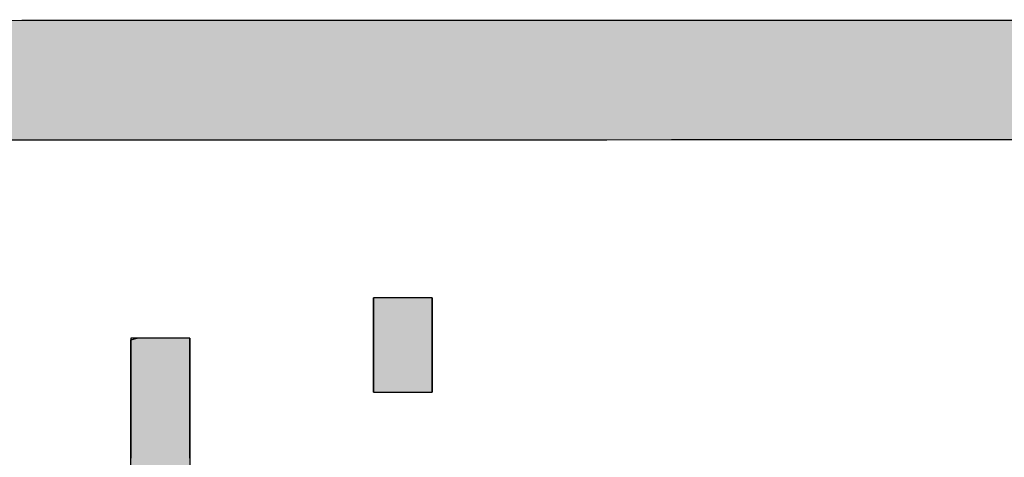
# Model space of a CAD drawing. Extents: x 715 to 7297, y -33 to 6010.
# Tile 40 of 90: x 3409 to 3517, y 238 to 286. Entities that reach past the tile are written whole.
import ezdxf

# ---------------------------------------------------------------- set-up
doc = ezdxf.new("R2010")
doc.units = 0
doc.layers.get('0').update_dxf_attribs({"linetype": 'CONTINUOUS'})
doc.layers.add('LOGO', color=7, linetype='CONTINUOUS')

# ---------------------------------------------------------------- blocks, each defined once
blk = doc.blocks.new('*U20')
at = {"layer": 'LOGO', "color": 8, "linetype": 'CONTINUOUS', "extrusion": (0, 0, -1)}
for points in [[(-0.488, 14.811), (-74.153, 14.36), (-0.664, 14.36)], [(-0.488, 14.811), (-74.329, 14.811), (-74.153, 14.36)], [(-0.664, 14.36), (-73.146, 13.4), (-1.671, 13.4)], [(-0.664, 14.36), (-74.153, 14.36), (-73.146, 13.4)], [(-1.671, 13.4), (-71.797, 12.948), (-3.02, 12.948)], [(-1.671, 13.4), (-73.146, 13.4), (-71.797, 12.948)], [(-3.02, 12.948), (-71.454, 12.931), (-3.364, 12.931)], [(-3.02, 12.948), (-71.797, 12.948), (-71.454, 12.931)]]:
    blk.add_solid(points, dxfattribs=at)
blk = doc.blocks.new('*U28')
at = {"layer": 'LOGO', "color": 30, "linetype": 'CONTINUOUS'}
for p, q in [((23.299, 9.799), (23.398, 9.824)), ((23.299, 9.252), (23.299, 9.799)), ((24.222, 9.824), (24.222, 9.799)), ((24.222, 9.799), (24.222, 9.252)), ((23.299, 8.374), (23.299, 9.252)), ((24.222, 9.252), (24.222, 8.374)), ((23.299, 7.677), (23.299, 8.374)), ((24.222, 8.374), (24.222, 7.677)), ((23.243, 7.555), (23.299, 7.677)), ((24.222, 7.677), (24.288, 7.555)), ((21.981, 7.483), (22.004, 7.555)), ((21.981, 6.928), (21.981, 7.483)), ((25.732, 7.555), (25.759, 7.483)), ((25.759, 7.483), (25.759, 6.928)), ((21.981, 6.779), (21.981, 6.928)), ((25.759, 6.928), (25.759, 6.779)), ((22.187, 6.779), (21.981, 6.779)), ((23.297, 6.746), (23.138, 6.779)), ((23.299, 6.746), (23.297, 6.746)), ((23.299, 6.344), (23.299, 6.746)), ((24.41, 6.779), (24.222, 6.746)), ((24.222, 6.746), (24.222, 6.746)), ((24.222, 6.746), (24.222, 6.344)), ((25.759, 6.779), (25.519, 6.779)), ((23.299, 6.338), (23.299, 6.344)), ((23.299, 5.597), (23.299, 6.338)), ((24.222, 6.344), (24.222, 6.338)), ((24.222, 6.338), (24.222, 5.597)), ((23.299, 5.58), (23.299, 5.597)), ((23.299, 3.639), (23.299, 5.58)), ((24.222, 5.597), (24.222, 5.58)), ((24.222, 5.58), (24.222, 3.639)), ((23.299, 3.594), (23.299, 3.639)), ((23.299, 2.715), (23.299, 3.594)), ((24.222, 3.639), (24.222, 3.594)), ((24.222, 3.594), (24.222, 2.715)), ((23.299, 2.656), (23.299, 2.715)), ((23.299, 2.018), (23.299, 2.656)), ((24.222, 2.715), (24.222, 2.656)), ((24.222, 2.656), (24.222, 2.018)), ((23.299, 1.949), (23.299, 2.018)), ((24.222, 2.018), (24.226, 1.949)), ((23.408, 1.116), (23.299, 1.949)), ((24.226, 1.949), (24.284, 1.116)), ((23.443, 0.852), (23.408, 1.116)), ((24.284, 1.116), (24.457, 0.852)), ((23.461, 0.708), (23.443, 0.852)), ((24.457, 0.852), (24.798, 0.708)), ((23.463, 0.696), (23.461, 0.708)), ((23.488, 0.507), (23.463, 0.696)), ((25.469, 0.708), (25.734, 0.729)), ((25.734, 0.729), (25.736, 0.708)), ((25.736, 0.708), (25.737, 0.696)), ((25.737, 0.696), (25.748, 0.507)), ((23.66, 0.336), (23.488, 0.507)), ((25.748, 0.507), (25.759, 0.336)), ((23.908, 0.092), (23.66, 0.336)), ((25.759, 0.336), (25.743, 0.092)), ((24.539, -0.059), (23.908, 0.092)), ((25.743, 0.092), (25.733, -0.059)), ((24.611, -0.076), (24.539, -0.059)), ((24.614, -0.077), (24.611, -0.076)), ((24.902, -0.086), (24.614, -0.077)), ((24.972, -0.088), (24.902, -0.086)), ((25.081, -0.086), (24.972, -0.088)), ((25.282, -0.077), (25.081, -0.086)), ((25.298, -0.076), (25.282, -0.077)), ((25.733, -0.059), (25.298, -0.076))]:
    blk.add_line(p, q, dxfattribs=at)
at = {"layer": 'LOGO', "color": 30, "linetype": 'CONTINUOUS', "extrusion": (0, 0, -1)}
for points in [[(-23.398, 9.824), (-24.222, 9.799), (-23.299, 9.799)], [(-23.299, 9.799), (-24.222, 9.252), (-23.299, 9.252)], [(-23.299, 9.799), (-24.222, 9.799), (-24.222, 9.252)], [(-23.398, 9.824), (-24.222, 9.824), (-24.222, 9.799)], [(-23.299, 9.252), (-24.222, 8.374), (-23.299, 8.374)], [(-23.299, 9.252), (-24.222, 9.252), (-24.222, 8.374)], [(-23.299, 8.374), (-24.222, 7.677), (-23.299, 7.677)], [(-23.299, 8.374), (-24.222, 8.374), (-24.222, 7.677)], [(-23.299, 7.677), (-24.288, 7.555), (-23.243, 7.555)], [(-23.299, 7.677), (-24.222, 7.677), (-24.288, 7.555)], [(-22.004, 7.555), (-25.759, 7.483), (-21.981, 7.483)], [(-21.981, 7.483), (-25.759, 6.928), (-21.981, 6.928)], [(-21.981, 7.483), (-25.759, 7.483), (-25.759, 6.928)], [(-22.004, 7.555), (-25.732, 7.555), (-25.759, 7.483)], [(-21.981, 6.928), (-25.759, 6.779), (-21.981, 6.779)], [(-21.981, 6.928), (-25.759, 6.928), (-25.759, 6.779)], [(-21.981, 6.779), (-25.519, 6.779), (-22.187, 6.779)], [(-21.981, 6.779), (-25.759, 6.779), (-25.519, 6.779)], [(-23.138, 6.779), (-24.222, 6.746), (-23.297, 6.746)], [(-23.138, 6.779), (-24.41, 6.779), (-24.222, 6.746)], [(-23.297, 6.746), (-24.222, 6.746), (-23.299, 6.746)], [(-23.297, 6.746), (-24.222, 6.746), (-24.222, 6.746)], [(-23.299, 6.746), (-24.222, 6.344), (-23.299, 6.344)], [(-23.299, 6.746), (-24.222, 6.746), (-24.222, 6.344)], [(-23.299, 6.344), (-24.222, 6.338), (-23.299, 6.338)], [(-23.299, 6.344), (-24.222, 6.344), (-24.222, 6.338)], [(-23.299, 6.338), (-24.222, 5.597), (-23.299, 5.597)], [(-23.299, 6.338), (-24.222, 6.338), (-24.222, 5.597)], [(-23.299, 5.597), (-24.222, 5.58), (-23.299, 5.58)], [(-23.299, 5.597), (-24.222, 5.597), (-24.222, 5.58)], [(-23.299, 5.58), (-24.222, 3.639), (-23.299, 3.639)], [(-23.299, 5.58), (-24.222, 5.58), (-24.222, 3.639)], [(-23.299, 3.639), (-24.222, 3.594), (-23.299, 3.594)], [(-23.299, 3.639), (-24.222, 3.639), (-24.222, 3.594)], [(-23.299, 3.594), (-24.222, 2.715), (-23.299, 2.715)], [(-23.299, 3.594), (-24.222, 3.594), (-24.222, 2.715)], [(-23.299, 2.715), (-24.222, 2.656), (-23.299, 2.656)], [(-23.299, 2.715), (-24.222, 2.715), (-24.222, 2.656)], [(-23.299, 2.656), (-24.222, 2.018), (-23.299, 2.018)], [(-23.299, 2.656), (-24.222, 2.656), (-24.222, 2.018)], [(-23.299, 2.018), (-24.226, 1.949), (-23.299, 1.949)], [(-23.299, 2.018), (-24.222, 2.018), (-24.226, 1.949)], [(-23.299, 1.949), (-24.284, 1.116), (-23.408, 1.116)], [(-23.299, 1.949), (-24.226, 1.949), (-24.284, 1.116)], [(-23.408, 1.116), (-24.457, 0.852), (-23.443, 0.852)], [(-23.408, 1.116), (-24.284, 1.116), (-24.457, 0.852)], [(-23.443, 0.852), (-24.798, 0.708), (-23.461, 0.708)], [(-23.443, 0.852), (-24.457, 0.852), (-24.798, 0.708)], [(-23.461, 0.708), (-25.314, 0.696), (-23.463, 0.696)], [(-23.461, 0.708), (-24.798, 0.708), (-25.314, 0.696)], [(-23.463, 0.696), (-25.748, 0.507), (-23.488, 0.507)], [(-23.463, 0.696), (-25.737, 0.696), (-25.748, 0.507)], [(-25.469, 0.708), (-25.737, 0.696), (-25.314, 0.696)], [(-25.734, 0.729), (-25.736, 0.708), (-25.469, 0.708)], [(-25.469, 0.708), (-25.736, 0.708), (-25.737, 0.696)], [(-23.488, 0.507), (-25.759, 0.336), (-23.66, 0.336)], [(-23.488, 0.507), (-25.748, 0.507), (-25.759, 0.336)], [(-23.66, 0.336), (-25.743, 0.092), (-23.908, 0.092)], [(-23.66, 0.336), (-25.759, 0.336), (-25.743, 0.092)], [(-23.908, 0.092), (-25.733, -0.059), (-24.539, -0.059)], [(-23.908, 0.092), (-25.743, 0.092), (-25.733, -0.059)], [(-24.539, -0.059), (-25.298, -0.076), (-24.611, -0.076)], [(-24.539, -0.059), (-25.733, -0.059), (-25.298, -0.076)], [(-24.611, -0.076), (-25.282, -0.077), (-24.614, -0.077)], [(-24.611, -0.076), (-25.298, -0.076), (-25.282, -0.077)], [(-24.614, -0.077), (-25.081, -0.086), (-24.902, -0.086)], [(-24.614, -0.077), (-25.282, -0.077), (-25.081, -0.086)], [(-24.902, -0.086), (-25.081, -0.086), (-24.972, -0.088)]]:
    blk.add_solid(points, dxfattribs=at)
blk = doc.blocks.new('*U29')
at = {"layer": 'LOGO', "color": 30, "linetype": 'CONTINUOUS'}
for p, q in [((27.105, 8.975), (27.105, 10.454)), ((28.027, 10.454), (28.027, 8.975)), ((27.105, 0), (27.105, 7.555)), ((28.027, 7.555), (28.027, 0))]:
    blk.add_line(p, q, dxfattribs=at)
at = {"layer": 'LOGO', "color": 30, "linetype": 'CONTINUOUS', "extrusion": (0, 0, -1)}
for points in [[(-27.105, 10.454), (-28.027, 8.975), (-27.105, 8.975)], [(-27.105, 10.454), (-28.027, 10.454), (-28.027, 8.975)], [(-27.105, 7.555), (-28.027, 0), (-27.105, 0)], [(-27.105, 7.555), (-28.027, 7.555), (-28.027, 0)]]:
    blk.add_solid(points, dxfattribs=at)
blk = doc.blocks.new('KLAUS')
at = {"layer": 'LOGO'}
blk.add_lwpolyline([(27.105, 8.975), (28.027, 8.975), (28.027, 10.454), (27.105, 10.454), (27.105, 8.975), (27.105, 8.975)], dxfattribs=at)
for points in [[(37.922, 12.931, 0), (36.895, 12.931, 0), (35.868, 12.931, 0), (34.842, 12.931, 0), (33.819, 12.931, 0), (32.798, 12.931, 0), (31.781, 12.931, 0), (30.768, 12.931, 0), (29.761, 12.931, 0), (28.761, 12.931, 0), (27.767, 12.931, 0), (26.781, 12.931, 0), (25.804, 12.931, 0), (24.836, 12.931, 0), (23.879, 12.931, 0), (22.933, 12.931, 0), (21.999, 12.931, 0), (21.078, 12.931, 0)], [(20.68, 14.811, 0), (21.586, 14.811, 0), (22.505, 14.811, 0), (23.437, 14.811, 0), (24.38, 14.811, 0), (25.334, 14.811, 0), (26.298, 14.811, 0), (27.271, 14.811, 0), (28.253, 14.811, 0), (29.242, 14.811, 0), (30.237, 14.811, 0), (31.239, 14.811, 0), (32.245, 14.811, 0), (33.255, 14.811, 0), (34.269, 14.811, 0), (35.286, 14.811, 0), (36.304, 14.811, 0), (37.323, 14.811, 0)], [(24.222, 9.824, 0), (24.221, 9.824, 0), (24.221, 9.824, 0), (24.219, 9.824, 0), (24.217, 9.824, 0), (24.215, 9.824, 0), (24.212, 9.824, 0), (24.208, 9.824, 0), (24.204, 9.824, 0), (24.2, 9.824, 0), (24.195, 9.824, 0), (24.189, 9.824, 0), (24.183, 9.824, 0), (24.177, 9.824, 0), (24.17, 9.824, 0), (24.163, 9.824, 0), (24.156, 9.824, 0), (24.148, 9.824, 0), (24.139, 9.824, 0), (24.131, 9.824, 0), (24.122, 9.824, 0), (24.112, 9.824, 0), (24.103, 9.824, 0), (24.093, 9.824, 0), (24.082, 9.824, 0), (24.072, 9.824, 0), (24.061, 9.824, 0), (24.05, 9.824, 0), (24.038, 9.824, 0), (24.026, 9.824, 0), (24.015, 9.824, 0), (24.003, 9.824, 0), (23.99, 9.824, 0), (23.978, 9.824, 0), (23.965, 9.824, 0), (23.952, 9.824, 0), (23.939, 9.824, 0), (23.926, 9.824, 0), (23.912, 9.824, 0), (23.899, 9.824, 0), (23.885, 9.824, 0), (23.871, 9.824, 0), (23.858, 9.824, 0), (23.844, 9.824, 0), (23.83, 9.824, 0), (23.816, 9.824, 0), (23.802, 9.824, 0), (23.788, 9.824, 0), (23.773, 9.824, 0), (23.759, 9.824, 0), (23.745, 9.824, 0), (23.731, 9.824, 0), (23.717, 9.824, 0), (23.703, 9.824, 0), (23.689, 9.824, 0), (23.675, 9.824, 0), (23.661, 9.824, 0), (23.647, 9.824, 0), (23.634, 9.824, 0), (23.62, 9.824, 0), (23.606, 9.824, 0), (23.593, 9.824, 0), (23.58, 9.824, 0), (23.567, 9.824, 0), (23.554, 9.824, 0), (23.541, 9.824, 0), (23.529, 9.824, 0), (23.516, 9.824, 0), (23.504, 9.824, 0), (23.492, 9.824, 0), (23.481, 9.824, 0), (23.469, 9.824, 0), (23.458, 9.824, 0), (23.447, 9.824, 0), (23.437, 9.824, 0), (23.427, 9.824, 0), (23.417, 9.824, 0), (23.407, 9.824, 0), (23.398, 9.824, 0), (23.389, 9.824, 0), (23.38, 9.824, 0), (23.372, 9.824, 0), (23.364, 9.824, 0), (23.357, 9.824, 0), (23.349, 9.824, 0), (23.343, 9.824, 0), (23.337, 9.824, 0), (23.331, 9.824, 0), (23.325, 9.824, 0), (23.32, 9.824, 0), (23.316, 9.824, 0), (23.312, 9.824, 0), (23.309, 9.824, 0), (23.306, 9.824, 0), (23.303, 9.824, 0), (23.302, 9.824, 0), (23.3, 9.824, 0), (23.3, 9.824, 0), (23.299, 9.824, 0), (23.299, 9.823, 0), (23.299, 9.821, 0), (23.299, 9.817, 0), (23.299, 9.812, 0), (23.299, 9.806, 0), (23.299, 9.798, 0), (23.299, 9.789, 0), (23.299, 9.779, 0), (23.299, 9.768, 0), (23.299, 9.756, 0), (23.299, 9.742, 0), (23.299, 9.728, 0), (23.299, 9.712, 0), (23.299, 9.695, 0), (23.299, 9.677, 0), (23.299, 9.659, 0), (23.299, 9.639, 0), (23.299, 9.618, 0), (23.299, 9.597, 0), (23.299, 9.574, 0), (23.299, 9.551, 0), (23.299, 9.527, 0), (23.299, 9.502, 0), (23.299, 9.477, 0), (23.299, 9.451, 0), (23.299, 9.424, 0), (23.299, 9.396, 0), (23.299, 9.368, 0), (23.299, 9.339, 0), (23.299, 9.31, 0), (23.299, 9.28, 0), (23.299, 9.249, 0), (23.299, 9.218, 0), (23.299, 9.187, 0), (23.299, 9.155, 0), (23.299, 9.123, 0), (23.299, 9.09, 0), (23.299, 9.057, 0), (23.299, 9.024, 0), (23.299, 8.99, 0), (23.299, 8.956, 0), (23.299, 8.922, 0), (23.299, 8.888, 0), (23.299, 8.854, 0), (23.299, 8.819, 0), (23.299, 8.785, 0), (23.299, 8.75, 0), (23.299, 8.715, 0), (23.299, 8.68, 0), (23.299, 8.645, 0), (23.299, 8.611, 0), (23.299, 8.576, 0), (23.299, 8.541, 0), (23.299, 8.507, 0), (23.299, 8.473, 0), (23.299, 8.439, 0), (23.299, 8.405, 0), (23.299, 8.371, 0), (23.299, 8.337, 0), (23.299, 8.304, 0), (23.299, 8.272, 0), (23.299, 8.239, 0), (23.299, 8.207, 0), (23.299, 8.175, 0), (23.299, 8.144, 0), (23.299, 8.114, 0), (23.299, 8.083, 0), (23.299, 8.054, 0), (23.299, 8.025, 0), (23.299, 7.996, 0), (23.299, 7.968, 0), (23.299, 7.941, 0)], [(24.222, 7.941, 0), (24.222, 7.968, 0), (24.222, 7.996, 0), (24.222, 8.025, 0), (24.222, 8.054, 0), (24.222, 8.083, 0), (24.222, 8.114, 0), (24.222, 8.144, 0), (24.222, 8.175, 0), (24.222, 8.207, 0), (24.222, 8.239, 0), (24.222, 8.272, 0), (24.222, 8.304, 0), (24.222, 8.337, 0), (24.222, 8.371, 0), (24.222, 8.405, 0), (24.222, 8.439, 0), (24.222, 8.473, 0), (24.222, 8.507, 0), (24.222, 8.541, 0), (24.222, 8.576, 0), (24.222, 8.611, 0), (24.222, 8.645, 0), (24.222, 8.68, 0), (24.222, 8.715, 0), (24.222, 8.75, 0), (24.222, 8.785, 0), (24.222, 8.819, 0), (24.222, 8.854, 0), (24.222, 8.888, 0), (24.222, 8.922, 0), (24.222, 8.956, 0), (24.222, 8.99, 0), (24.222, 9.024, 0), (24.222, 9.057, 0), (24.222, 9.09, 0), (24.222, 9.123, 0), (24.222, 9.155, 0), (24.222, 9.187, 0), (24.222, 9.218, 0), (24.222, 9.249, 0), (24.222, 9.28, 0), (24.222, 9.31, 0), (24.222, 9.339, 0), (24.222, 9.368, 0), (24.222, 9.396, 0), (24.222, 9.424, 0), (24.222, 9.451, 0), (24.222, 9.477, 0), (24.222, 9.502, 0), (24.222, 9.527, 0), (24.222, 9.551, 0), (24.222, 9.574, 0), (24.222, 9.597, 0), (24.222, 9.618, 0), (24.222, 9.639, 0), (24.222, 9.659, 0), (24.222, 9.677, 0), (24.222, 9.695, 0), (24.222, 9.712, 0), (24.222, 9.728, 0), (24.222, 9.742, 0), (24.222, 9.756, 0), (24.222, 9.768, 0), (24.222, 9.779, 0), (24.222, 9.789, 0), (24.222, 9.798, 0), (24.222, 9.806, 0), (24.222, 9.812, 0), (24.222, 9.817, 0), (24.222, 9.821, 0), (24.222, 9.823, 0), (24.222, 9.824, 0), (24.222, 9.824, 0), (24.222, 9.824, 0), (24.222, 9.824, 0), (24.222, 9.824, 0), (24.222, 9.824, 0), (24.222, 9.824, 0), (24.222, 9.824, 0), (24.222, 9.824, 0), (24.222, 9.824, 0), (24.222, 9.824, 0), (24.222, 9.824, 0), (24.222, 9.824, 0), (24.222, 9.824, 0), (24.222, 9.824, 0), (24.222, 9.824, 0), (24.222, 9.824, 0), (24.222, 9.824, 0), (24.222, 9.824, 0), (24.222, 9.824, 0), (24.222, 9.824, 0), (24.222, 9.824, 0), (24.222, 9.824, 0), (24.222, 9.824, 0), (24.222, 9.824, 0), (24.222, 9.824, 0), (24.222, 9.824, 0), (24.222, 9.824, 0), (24.222, 9.824, 0), (24.222, 9.824, 0), (24.222, 9.824, 0), (24.222, 9.824, 0), (24.222, 9.824, 0), (24.222, 9.824, 0), (24.222, 9.824, 0), (24.222, 9.824, 0), (24.222, 9.824, 0), (24.222, 9.824, 0), (24.222, 9.824, 0), (24.222, 9.824, 0), (24.222, 9.824, 0), (24.222, 9.824, 0), (24.222, 9.824, 0), (24.222, 9.824, 0), (24.222, 9.824, 0), (24.222, 9.824, 0), (24.222, 9.824, 0), (24.222, 9.824, 0), (24.222, 9.824, 0), (24.222, 9.824, 0), (24.222, 9.824, 0), (24.222, 9.824, 0), (24.222, 9.824, 0), (24.222, 9.824, 0), (24.222, 9.824, 0), (24.222, 9.824, 0), (24.222, 9.824, 0), (24.222, 9.824, 0), (24.222, 9.824, 0), (24.222, 9.824, 0), (24.222, 9.824, 0), (24.222, 9.824, 0), (24.222, 9.824, 0), (24.222, 9.824, 0), (24.222, 9.824, 0), (24.222, 9.824, 0), (24.222, 9.824, 0), (24.222, 9.824, 0), (24.222, 9.824, 0), (24.222, 9.824, 0), (24.222, 9.824, 0), (24.222, 9.824, 0), (24.222, 9.824, 0), (24.222, 9.824, 0), (24.222, 9.824, 0), (24.222, 9.824, 0), (24.222, 9.824, 0), (24.222, 9.824, 0), (24.222, 9.824, 0), (24.222, 9.824, 0), (24.222, 9.824, 0), (24.222, 9.824, 0), (24.222, 9.824, 0), (24.222, 9.824, 0), (24.222, 9.824, 0), (24.222, 9.824, 0), (24.222, 9.824, 0), (24.222, 9.824, 0), (24.222, 9.824, 0), (24.222, 9.824, 0), (24.222, 9.824, 0), (24.222, 9.824, 0), (24.222, 9.824, 0), (24.222, 9.824, 0), (24.222, 9.824, 0), (24.222, 9.824, 0), (24.222, 9.824, 0), (24.222, 9.824, 0), (24.222, 9.824, 0)]]:
    blk.add_polyline3d(points, dxfattribs=at)
at = {"layer": 'LOGO', "color": 8, "linetype": 'CONTINUOUS'}
blk.add_blockref('*U20', (0, 0), dxfattribs=at)
at = {"layer": 'LOGO', "color": 30, "linetype": 'CONTINUOUS'}
for name in ['*U29', '*U28']:
    blk.add_blockref(name, (0, 0), dxfattribs=at)

msp = doc.modelspace()

# ---------------------------------------------------------------- block references
at = {"xscale": 6.929133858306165, "yscale": 6.929133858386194, "zscale": 6.929133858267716, "rotation": 0.011070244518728}
msp.add_blockref('KLAUS', (3260.1545, 182.9765), dxfattribs=at)

doc.saveas('drawing.dxf')
